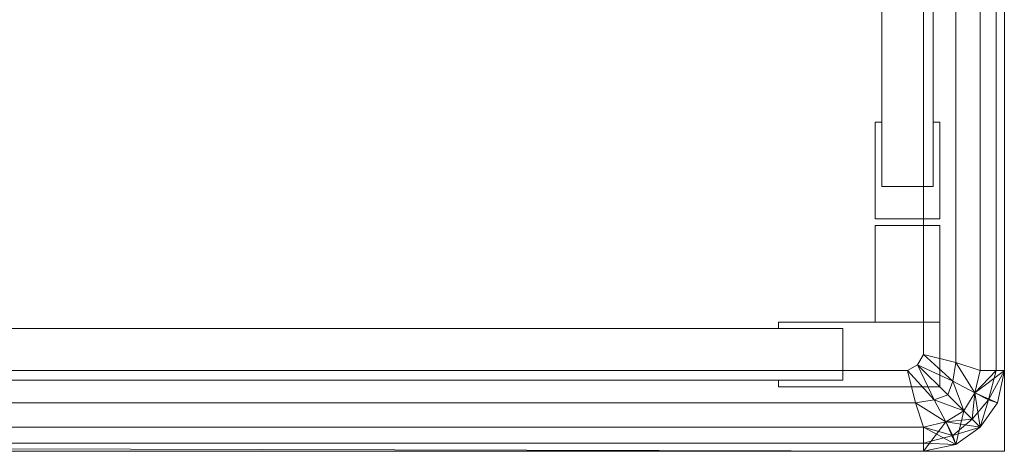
# Model space of a CAD drawing. Header units: metres. Extents: x 391.1 to 427.5, y 12.7 to 28.4.
# Tile 148 of 240: x 408.8197 to 408.9417, y 23.3507 to 23.4042. Entities that reach past the tile are written whole.
import ezdxf

# ---------------------------------------------------------------- set-up
doc = ezdxf.new("R2010")
doc.units = ezdxf.units.M
doc.layers.add('02_MOBILIARIO', color=7, linetype='Continuous', lineweight=18)
doc.layers.add('Mobiliario', color=7, linetype='Continuous', lineweight=18)

# ---------------------------------------------------------------- blocks, each defined once
blk = doc.blocks.new('Family - Plats de dutxa PS-1-153501-01_ENLLUMENAT_PS1')
at = {"layer": '02_MOBILIARIO', "color": 253, "true_color": 0xaaaaaa}
for p, q in [((0.81, 0), (0.81, 0.8)), ((0.81, 0), (0.81, 0.8)), ((0.807, 0.01), (0.807, 0.79)), ((0.7948, 0.0328), (0.7948, 0.7592)), ((0.8012, 0.7592), (0.8012, 0.0328)), ((0.81, 0.5), (0.81, 0.01)), ((0.81, 0.5), (0.81, 0.01)), ((0.81, 0.01), (0.81, 0.5)), ((0.8, 0.4), (0.8, 0.012)), ((0.8, 0.4), (0.8, 0.012)), ((0.804, 0.4), (0.804, 0.011)), ((0.804, 0.4), (0.804, 0.011)), ((0.807, 0.4), (0.807, 0.01)), ((0.807, 0.01), (0.807, 0.4)), ((0.807, 0.4), (0.807, 0.01)), ((0.809, 0.01), (0.809, 0.4)), ((0.809, 0.4), (0.809, 0.01)), ((0.81, 0.01), (0.81, 0.4)), ((0.81, 0.4), (0.81, 0.01)), ((0.81, 0.01), (0.81, 0.4)), ((0.81, 0.4), (0.81, 0.01)), ((0.794, 0.0288), (0.794, 0.0408)), ((0.794, 0.0408), (0.7948, 0.0408)), ((0.7948, 0.0408), (0.7948, 0.0328)), ((0.8012, 0.0328), (0.8012, 0.0408)), ((0.8012, 0.0408), (0.802, 0.0408)), ((0.802, 0.0408), (0.802, 0.0288)), ((0.8012, 0.0328), (0.7948, 0.0328)), ((0.7948, 0.0328), (0.8012, 0.0328)), ((0.802, 0.0288), (0.794, 0.0288)), ((0.794, 0.016), (0.794, 0.028)), ((0.794, 0.028), (0.802, 0.028)), ((0.802, 0.028), (0.802, 0.016)), ((0.782, 0.0152), (0.782, 0.016)), ((0.782, 0.016), (0.802, 0.016)), ((0.802, 0.016), (0.794, 0.016)), ((0.802, 0.016), (0.802, 0.008)), ((0.038, 0.0152), (0.79, 0.0152)), ((0.79, 0.0152), (0.782, 0.0152)), ((0.79, 0.0152), (0.79, 0.0088)), ((0.79, 0.0088), (0.79, 0.0152)), ((0.8, 0.012), (0.79922, 0.01072)), ((0.8, 0.012), (0.79922, 0.01072)), ((0.804, 0.011), (0.8, 0.012)), ((0.8, 0.012), (0.80362, 0.00868)), ((0.80362, 0.00868), (0.8, 0.012)), ((0.804, 0.011), (0.8, 0.012)), ((0.804, 0.011), (0.80362, 0.00868)), ((0.80362, 0.00868), (0.804, 0.011)), ((0.807, 0.01), (0.804, 0.011)), ((0.804, 0.011), (0.80635, 0.00724)), ((0.80635, 0.00724), (0.804, 0.011)), ((0.807, 0.01), (0.804, 0.011)), ((0.798, 0.01), (0.41, 0.01)), ((0.41, 0.01), (0.798, 0.01)), ((0.79922, 0.01072), (0.798, 0.01)), ((0.79922, 0.01072), (0.798, 0.01)), ((0.799, 0.006), (0.798, 0.01)), ((0.80131, 0.00638), (0.798, 0.01)), ((0.798, 0.01), (0.799, 0.006)), ((0.798, 0.01), (0.80131, 0.00638)), ((0.803, 0.007), (0.79922, 0.01072)), ((0.80362, 0.00868), (0.79922, 0.01072)), ((0.79922, 0.01072), (0.80362, 0.00868)), ((0.79922, 0.01072), (0.80131, 0.00638)), ((0.79922, 0.01072), (0.803, 0.007)), ((0.80131, 0.00638), (0.79922, 0.01072)), ((0.81, 0.01), (0.80635, 0.00724)), ((0.80635, 0.00724), (0.807, 0.01)), ((0.80635, 0.00724), (0.807, 0.01)), ((0.807, 0.01), (0.80635, 0.00724)), ((0.80635, 0.00724), (0.809, 0.01)), ((0.809, 0.01), (0.80635, 0.00724)), ((0.81, 0.01), (0.80636, 0.00726)), ((0.80636, 0.00726), (0.807, 0.01)), ((0.80636, 0.00726), (0.81, 0.01)), ((0.81, 0.01), (0.807, 0.01)), ((0.81, 0.01), (0.807, 0.01)), ((0.807, 0.01), (0.809, 0.01)), ((0.807, 0.01), (0.81, 0.01)), ((0.807, 0.01), (0.809, 0.01)), ((0.809, 0.01), (0.80803, 0.00638)), ((0.80803, 0.00638), (0.81, 0.01)), ((0.81, 0.01), (0.80803, 0.00638)), ((0.80803, 0.00638), (0.809, 0.01)), ((0.809, 0.01), (0.81, 0.01)), ((0.809, 0.01), (0.81, 0.01)), ((0.81, 0.01), (0.80915, 0.00599)), ((0.81, 0.01), (0.80915, 0.00599)), ((0.80915, 0.00599), (0.81, 0.01)), ((0.81, 0.01), (0.80915, 0.00599)), ((0.80915, 0.00599), (0.81, 0.01)), ((0.81, 0.01), (0.80916, 0.00602)), ((0.81, 0.01), (0.80916, 0.00602)), ((0.80916, 0.00602), (0.81, 0.01)), ((0.81, 0.01), (0.80916, 0.00602)), ((0.79, 0.0088), (0.038, 0.0088)), ((0.782, 0.008), (0.782, 0.0088)), ((0.782, 0.0088), (0.79, 0.0088)), ((0.80362, 0.00868), (0.803, 0.007)), ((0.803, 0.007), (0.80362, 0.00868)), ((0.80362, 0.00868), (0.805, 0.005)), ((0.805, 0.005), (0.80362, 0.00868)), ((0.80635, 0.00724), (0.80362, 0.00868)), ((0.80362, 0.00868), (0.80635, 0.00724)), ((0.802, 0.008), (0.782, 0.008)), ((0.80131, 0.00638), (0.799, 0.006)), ((0.799, 0.006), (0.80131, 0.00638)), ((0.803, 0.007), (0.80131, 0.00638)), ((0.80131, 0.00638), (0.803, 0.007)), ((0.805, 0.005), (0.80131, 0.00638)), ((0.80131, 0.00638), (0.80275, 0.00365)), ((0.80131, 0.00638), (0.805, 0.005)), ((0.80275, 0.00365), (0.80131, 0.00638)), ((0.803, 0.007), (0.805, 0.005)), ((0.805, 0.005), (0.803, 0.007)), ((0.805, 0.005), (0.80636, 0.00726)), ((0.805, 0.005), (0.80635, 0.00724)), ((0.805, 0.005), (0.80635, 0.00724)), ((0.80635, 0.00724), (0.805, 0.005)), ((0.80635, 0.00724), (0.806, 0.004)), ((0.806, 0.004), (0.80635, 0.00724)), ((0.80803, 0.00638), (0.806, 0.004)), ((0.806, 0.004), (0.80803, 0.00638)), ((0.80916, 0.00602), (0.80635, 0.00724)), ((0.80635, 0.00724), (0.807, 0.003)), ((0.80803, 0.00638), (0.80635, 0.00724)), ((0.80803, 0.00638), (0.80635, 0.00724)), ((0.80916, 0.00602), (0.80636, 0.00726)), ((0.80916, 0.00602), (0.80636, 0.00726)), ((0.807, 0.003), (0.80636, 0.00726)), ((0.80636, 0.00726), (0.807, 0.003)), ((0.80803, 0.00638), (0.807, 0.003)), ((0.807, 0.003), (0.80803, 0.00638)), ((0.80915, 0.00599), (0.80803, 0.00638)), ((0.80915, 0.00599), (0.80803, 0.00638)), ((0.799, 0.006), (0.41, 0.006)), ((0.41, 0.006), (0.799, 0.006)), ((0.8, 0.003), (0.799, 0.006)), ((0.80275, 0.00365), (0.799, 0.006)), ((0.799, 0.006), (0.8, 0.003)), ((0.799, 0.006), (0.80275, 0.00365)), ((0.80274, 0.00364), (0.805, 0.005)), ((0.80275, 0.00365), (0.805, 0.005)), ((0.80275, 0.00365), (0.805, 0.005)), ((0.805, 0.005), (0.80275, 0.00365)), ((0.805, 0.005), (0.80398, 0.00083)), ((0.80398, 0.00083), (0.805, 0.005)), ((0.807, 0.003), (0.805, 0.005)), ((0.805, 0.005), (0.807, 0.003)), ((0.805, 0.005), (0.807, 0.003)), ((0.805, 0.005), (0.806, 0.004)), ((0.806, 0.004), (0.805, 0.005)), ((0.80916, 0.00602), (0.807, 0.003)), ((0.807, 0.003), (0.80916, 0.00602)), ((0.807, 0.003), (0.80916, 0.00602)), ((0.80916, 0.00602), (0.807, 0.003)), ((0.80916, 0.00602), (0.807, 0.003)), ((0.80915, 0.00599), (0.807, 0.003)), ((0.80915, 0.00599), (0.807, 0.003)), ((0.807, 0.003), (0.80915, 0.00599)), ((0.80915, 0.00599), (0.80916, 0.00602)), ((0.80915, 0.00599), (0.80916, 0.00602)), ((0.80916, 0.00602), (0.80915, 0.00599)), ((0.806, 0.004), (0.80275, 0.00365)), ((0.80275, 0.00365), (0.806, 0.004)), ((0.806, 0.004), (0.80361, 0.00196)), ((0.80361, 0.00196), (0.806, 0.004)), ((0.806, 0.004), (0.807, 0.003)), ((0.807, 0.003), (0.806, 0.004)), ((0.8, 0.003), (0.41, 0.003)), ((0.8, 0.003), (0.41, 0.003)), ((0.41, 0.003), (0.8, 0.003)), ((0.51, 0.003), (0.8, 0.003)), ((0.8, 0.003), (0.80275, 0.00365)), ((0.8, 0.003), (0.80275, 0.00365)), ((0.80275, 0.00365), (0.8, 0.003)), ((0.80274, 0.00364), (0.8, 0)), ((0.8, 0), (0.80274, 0.00364)), ((0.8, 0.003), (0.80274, 0.00364)), ((0.8, 0.003), (0.8, 0)), ((0.80398, 0.00083), (0.8, 0.003)), ((0.8, 0.003), (0.8, 0.001)), ((0.8, 0), (0.8, 0.003)), ((0.8, 0), (0.8, 0.003)), ((0.80361, 0.00196), (0.8, 0.003)), ((0.8, 0.003), (0.8, 0.001)), ((0.8, 0.003), (0.80361, 0.00196)), ((0.80274, 0.00364), (0.80398, 0.00083)), ((0.80398, 0.00083), (0.80274, 0.00364)), ((0.80275, 0.00365), (0.80398, 0.00083)), ((0.807, 0.003), (0.80275, 0.00365)), ((0.80275, 0.00365), (0.80361, 0.00196)), ((0.80361, 0.00196), (0.80275, 0.00365)), ((0.807, 0.003), (0.80361, 0.00196)), ((0.80361, 0.00196), (0.807, 0.003)), ((0.807, 0.003), (0.80398, 0.00083)), ((0.80398, 0.00083), (0.807, 0.003)), ((0.807, 0.003), (0.80398, 0.00083)), ((0.807, 0.003), (0.804, 0.00085)), ((0.807, 0.003), (0.804, 0.00085)), ((0.807, 0.003), (0.804, 0.00085)), ((0.804, 0.00085), (0.807, 0.003)), ((0.804, 0.00085), (0.807, 0.003)), ((0.80361, 0.00196), (0.8, 0.001)), ((0.8, 0.001), (0.80361, 0.00196)), ((0.80361, 0.00196), (0.804, 0.00085)), ((0.804, 0.00085), (0.80361, 0.00196)), ((0.01, 0), (0.81, 0)), ((0.01, 0), (0.81, 0)), ((0.41, 0.001), (0.8, 0.001)), ((0.8, 0.001), (0.41, 0.001)), ((0.41, 0.001), (0.8, 0)), ((0.8, 0), (0.41, 0.001)), ((0.8, 0), (0.41, 0.001)), ((0.8, 0), (0.41, 0.001)), ((0.8, 0), (0.41, 0)), ((0.8, 0), (0.41, 0)), ((0.8, 0), (0.51, 0)), ((0.8, 0), (0.51, 0)), ((0.8, 0.001), (0.8, 0)), ((0.804, 0.00085), (0.8, 0.001)), ((0.8, 0.001), (0.8, 0)), ((0.8, 0.001), (0.804, 0.00085)), ((0.804, 0.00085), (0.8, 0)), ((0.804, 0.00085), (0.8, 0)), ((0.804, 0.00085), (0.8, 0)), ((0.8, 0), (0.804, 0.00085)), ((0.80398, 0.00083), (0.8, 0)), ((0.80398, 0.00083), (0.8, 0)), ((0.8, 0), (0.80398, 0.00083)), ((0.8, 0), (0.80398, 0.00083)), ((0.80398, 0.00083), (0.8, 0)), ((0.80398, 0.00083), (0.804, 0.00085)), ((0.804, 0.00085), (0.80398, 0.00083)), ((0.80398, 0.00083), (0.804, 0.00085))]:
    blk.add_line(p, q, dxfattribs=at)
at = {"layer": 'Mobiliario', "color": 253, "true_color": 0xaaaaaa}
for p, q in [((0.7948, 0.7592), (0.7948, 0.0328)), ((0.8012, 0.0328), (0.8012, 0.7592)), ((0.794, 0.0408), (0.794, 0.0288)), ((0.7948, 0.0408), (0.794, 0.0408)), ((0.7948, 0.0328), (0.7948, 0.0408)), ((0.802, 0.0408), (0.8012, 0.0408)), ((0.8012, 0.0408), (0.8012, 0.0328)), ((0.802, 0.0288), (0.802, 0.0408)), ((0.7948, 0.0328), (0.8012, 0.0328)), ((0.8012, 0.0328), (0.7948, 0.0328)), ((0.794, 0.0288), (0.802, 0.0288)), ((0.794, 0.028), (0.794, 0.016)), ((0.802, 0.028), (0.794, 0.028)), ((0.802, 0.016), (0.802, 0.028)), ((0.802, 0.016), (0.782, 0.016)), ((0.782, 0.016), (0.782, 0.0152)), ((0.794, 0.016), (0.802, 0.016)), ((0.802, 0.008), (0.802, 0.016)), ((0.79, 0.0152), (0.038, 0.0152)), ((0.782, 0.0152), (0.79, 0.0152)), ((0.79, 0.0088), (0.79, 0.0152)), ((0.79, 0.0152), (0.79, 0.0088)), ((0.038, 0.0088), (0.79, 0.0088)), ((0.79, 0.0088), (0.782, 0.0088)), ((0.782, 0.0088), (0.782, 0.008)), ((0.782, 0.008), (0.802, 0.008))]:
    blk.add_line(p, q, dxfattribs=at)
blk = doc.blocks.new('LONDR55-XX_ZZ-ARQ-CAA-M3D-Londres55_ifc-1-01_ENLLUMENAT_PS1')
at = {"layer": '02_MOBILIARIO', "color": 253, "lineweight": 18, "true_color": 0xaaaaaa}
blk.add_blockref('Family - Plats de dutxa PS-1-153501-01_ENLLUMENAT_PS1', (408.13172, 23.35074), dxfattribs=at)

msp = doc.modelspace()

# ---------------------------------------------------------------- block references
at = {"lineweight": 5}
msp.add_blockref('LONDR55-XX_ZZ-ARQ-CAA-M3D-Londres55_ifc-1-01_ENLLUMENAT_PS1', (0, 0), dxfattribs=at)

doc.saveas('drawing.dxf')
